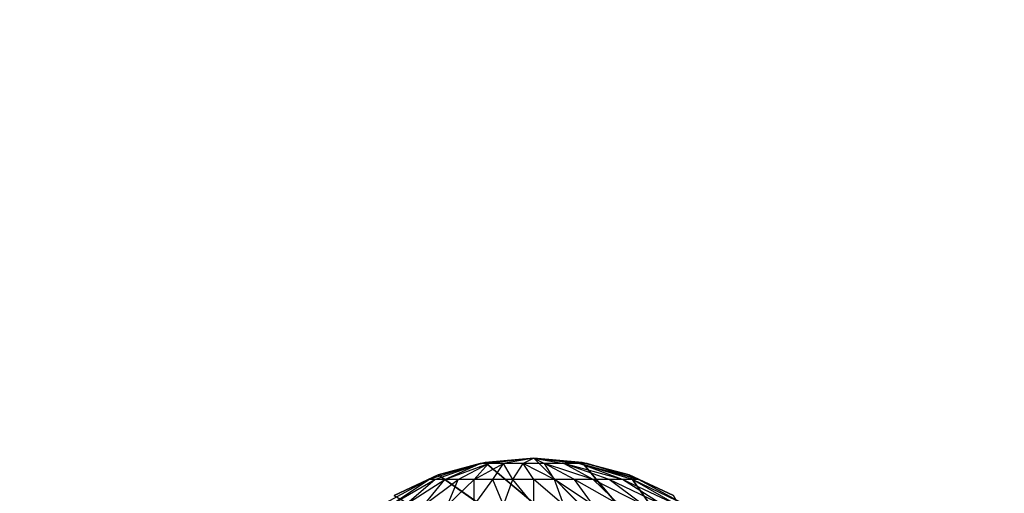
# Model space of a CAD drawing. Extents: x 226 to 378, y -30 to 313.
# Tile 98 of 256: x 285.43 to 287.67, y 51.69 to 52.77. Entities that reach past the tile are written whole.
import ezdxf

# ---------------------------------------------------------------- set-up
doc = ezdxf.new("R2010")
doc.units = 0
doc.header["$LTSCALE"] = 25.4
doc.layers.get('0').update_dxf_attribs({"color": 13, "linetype": 'CONTINUOUS'})
for name, color, linetype in [('_NCL1_5', 41, 'CONTINUOUS'), ('_NCL1_62', 7, 'CONTINUOUS'), ('_NCL1_64', 250, 'CONTINUOUS')]:
    doc.layers.add(name, color=color, linetype=linetype)

# ---------------------------------------------------------------- blocks, each defined once
blk = doc.blocks.new('EWON_2005CD_4005CD_COSY141')
at = {"layer": '_NCL1_5', "color": 0}
for p, q in [((91.2228, 261.0233, 297.18), (90.805, 261.62, 297.18)), ((91.2228, 261.0233, 297.18), (90.805, 261.62, 297.18)), ((91.3297, 260.9947, 297.18), (90.805, 261.62, 297.18)), ((91.3297, 260.9947, 297.18), (90.805, 261.62, 297.18)), ((91.44, 260.985, 297.18), (90.805, 261.62, 297.18)), ((91.44, 260.985, 297.18), (90.805, 261.62, 297.18)), ((91.5503, 260.9947, 297.18), (90.805, 261.62, 297.18)), ((91.5503, 260.9947, 297.18), (90.805, 261.62, 297.18)), ((91.6572, 261.0233, 297.18), (90.805, 261.62, 297.18)), ((91.6572, 261.0233, 297.18), (90.805, 261.62, 297.18)), ((91.094, 261.092, 309.3138), (91.2016, 261.0333, 309.2924)), ((91.094, 261.092, 309.3138), (91.2155, 261.0333, 309.338)), ((91.1141, 261.092, 309.38), (91.2155, 261.0333, 309.338)), ((91.1141, 261.092, 309.38), (91.2379, 261.0333, 309.38)), ((91.1467, 261.092, 309.441), (91.2379, 261.0333, 309.38)), ((91.1467, 261.092, 309.441), (91.2682, 261.0333, 309.4168)), ((91.1905, 261.092, 309.4945), (91.2682, 261.0333, 309.4168)), ((91.1905, 261.092, 309.4945), (91.305, 261.0333, 309.447)), ((91.244, 261.092, 309.5383), (91.305, 261.0333, 309.447)), ((91.244, 261.092, 309.5383), (91.347, 261.0333, 309.4695)), ((91.305, 261.092, 309.5709), (91.347, 261.0333, 309.4695)), ((91.305, 261.092, 309.5709), (91.3926, 261.0333, 309.4833)), ((91.3712, 261.092, 309.591), (91.3926, 261.0333, 309.4833)), ((91.3712, 261.092, 309.591), (91.44, 261.0333, 309.488)), ((91.44, 261.092, 309.5978), (91.44, 261.0333, 309.488)), ((91.44, 261.092, 309.5978), (91.4874, 261.0333, 309.4833)), ((91.5088, 261.092, 309.591), (91.4874, 261.0333, 309.4833)), ((91.5088, 261.092, 309.591), (91.533, 261.0333, 309.4695)), ((91.575, 261.092, 309.5709), (91.533, 261.0333, 309.4695)), ((91.575, 261.092, 309.5709), (91.575, 261.0333, 309.447)), ((91.636, 261.092, 309.5383), (91.575, 261.0333, 309.447)), ((91.636, 261.092, 309.5383), (91.6118, 261.0333, 309.4168)), ((91.6895, 261.092, 309.4945), (91.6118, 261.0333, 309.4168)), ((91.6895, 261.092, 309.4945), (91.642, 261.0333, 309.38)), ((91.7333, 261.092, 309.441), (91.642, 261.0333, 309.38)), ((91.7333, 261.092, 309.441), (91.6645, 261.0333, 309.338)), ((91.7659, 261.092, 309.38), (91.6645, 261.0333, 309.338)), ((91.6783, 261.0333, 309.2924), (91.786, 261.092, 309.3138)), ((91.7659, 261.092, 309.38), (91.6783, 261.0333, 309.2924)), ((91.1225, 261.0701, 309.245), (91.2016, 261.0333, 309.2924)), ((91.2228, 261.0233, 297.18), (91.1225, 261.0701, 297.18)), ((91.1225, 261.0701, 297.18), (91.2228, 261.0233, 309.245)), ((91.1225, 261.0701, 297.18), (91.2228, 261.0233, 309.245)), ((91.1225, 261.0701, 309.245), (91.2228, 261.0233, 309.245)), ((91.2228, 261.0233, 297.18), (91.1225, 261.0701, 297.18)), ((91.7575, 261.0701, 309.245), (91.6572, 261.0233, 297.18)), ((91.6572, 261.0233, 309.245), (91.7575, 261.0701, 309.245)), ((91.7575, 261.0701, 297.18), (91.6572, 261.0233, 297.18)), ((91.7575, 261.0701, 309.245), (91.6572, 261.0233, 297.18)), ((91.7575, 261.0701, 297.18), (91.6572, 261.0233, 297.18)), ((91.6783, 261.0333, 309.2924), (91.7575, 261.0701, 309.245)), ((91.2228, 261.0233, 309.245), (91.2016, 261.0333, 309.2924)), ((91.2016, 261.0333, 309.2924), (91.3185, 260.9972, 309.2692)), ((91.2016, 261.0333, 309.2924), (91.337, 260.9972, 309.3138)), ((91.2016, 261.0333, 309.2924), (91.2155, 261.0333, 309.338)), ((91.2155, 261.0333, 309.338), (91.337, 260.9972, 309.3138)), ((91.2155, 261.0333, 309.338), (91.2379, 261.0333, 309.38)), ((91.2379, 261.0333, 309.38), (91.337, 260.9972, 309.3138)), ((91.2379, 261.0333, 309.38), (91.3712, 260.9972, 309.348)), ((91.2379, 261.0333, 309.38), (91.2682, 261.0333, 309.4168)), ((91.2682, 261.0333, 309.4168), (91.3712, 260.9972, 309.348)), ((91.2682, 261.0333, 309.4168), (91.305, 261.0333, 309.447)), ((91.305, 261.0333, 309.447), (91.3712, 260.9972, 309.348)), ((91.305, 261.0333, 309.447), (91.4158, 260.9972, 309.3665)), ((91.305, 261.0333, 309.447), (91.347, 261.0333, 309.4695)), ((91.347, 261.0333, 309.4695), (91.4158, 260.9972, 309.3665)), ((91.347, 261.0333, 309.4695), (91.3926, 261.0333, 309.4833)), ((91.3926, 261.0333, 309.4833), (91.4158, 260.9972, 309.3665)), ((91.3926, 261.0333, 309.4833), (91.4642, 260.9972, 309.3665)), ((91.3926, 261.0333, 309.4833), (91.44, 261.0333, 309.488)), ((91.44, 261.0333, 309.488), (91.4642, 260.9972, 309.3665)), ((91.44, 261.0333, 309.488), (91.4874, 261.0333, 309.4833)), ((91.4874, 261.0333, 309.4833), (91.4642, 260.9972, 309.3665)), ((91.4874, 261.0333, 309.4833), (91.5088, 260.9972, 309.348)), ((91.4874, 261.0333, 309.4833), (91.533, 261.0333, 309.4695)), ((91.533, 261.0333, 309.4695), (91.5088, 260.9972, 309.348)), ((91.575, 261.0333, 309.447), (91.5088, 260.9972, 309.348)), ((91.533, 261.0333, 309.4695), (91.575, 261.0333, 309.447)), ((91.575, 261.0333, 309.447), (91.543, 260.9972, 309.3138)), ((91.6118, 261.0333, 309.4168), (91.543, 260.9972, 309.3138)), ((91.642, 261.0333, 309.38), (91.543, 260.9972, 309.3138)), ((91.5615, 260.9972, 309.2692), (91.6783, 261.0333, 309.2924)), ((91.642, 261.0333, 309.38), (91.5615, 260.9972, 309.2692)), ((91.6645, 261.0333, 309.338), (91.5615, 260.9972, 309.2692)), ((91.575, 261.0333, 309.447), (91.6118, 261.0333, 309.4168)), ((91.6118, 261.0333, 309.4168), (91.642, 261.0333, 309.38)), ((91.642, 261.0333, 309.38), (91.6645, 261.0333, 309.338)), ((91.6572, 261.0233, 309.245), (91.6783, 261.0333, 309.2924)), ((91.6645, 261.0333, 309.338), (91.6783, 261.0333, 309.2924)), ((91.3185, 260.9972, 309.2692), (91.2228, 261.0233, 309.245)), ((91.3297, 260.9947, 309.245), (91.2228, 261.0233, 297.18)), ((91.2228, 261.0233, 297.18), (91.2228, 261.0233, 309.245)), ((91.2228, 261.0233, 309.245), (91.3297, 260.9947, 309.245)), ((91.3297, 260.9947, 297.18), (91.2228, 261.0233, 297.18)), ((91.3297, 260.9947, 309.245), (91.2228, 261.0233, 297.18)), ((91.2228, 261.0233, 297.18), (91.2228, 261.0233, 309.245)), ((91.3297, 260.9947, 297.18), (91.2228, 261.0233, 297.18)), ((91.6572, 261.0233, 297.18), (91.5503, 260.9947, 297.18)), ((91.5503, 260.9947, 297.18), (91.6572, 261.0233, 309.245)), ((91.5503, 260.9947, 297.18), (91.6572, 261.0233, 309.245)), ((91.5503, 260.9947, 309.245), (91.6572, 261.0233, 309.245)), ((91.6572, 261.0233, 297.18), (91.5503, 260.9947, 297.18)), ((91.5615, 260.9972, 309.2692), (91.6572, 261.0233, 309.245)), ((91.6572, 261.0233, 297.18), (91.6572, 261.0233, 309.245)), ((91.6572, 261.0233, 297.18), (91.6572, 261.0233, 309.245)), ((91.3297, 260.9947, 309.245), (91.3185, 260.9972, 309.2692)), ((91.3185, 260.9972, 309.2692), (91.44, 260.985, 309.245)), ((91.3185, 260.9972, 309.2692), (91.337, 260.9972, 309.3138)), ((91.44, 260.985, 297.18), (91.3297, 260.9947, 297.18)), ((91.3297, 260.9947, 297.18), (91.44, 260.985, 309.245)), ((91.3297, 260.9947, 309.245), (91.3297, 260.9947, 297.18)), ((91.3297, 260.9947, 297.18), (91.44, 260.985, 309.245)), ((91.3297, 260.9947, 309.245), (91.3297, 260.9947, 297.18)), ((91.3297, 260.9947, 309.245), (91.44, 260.985, 309.245)), ((91.44, 260.985, 297.18), (91.3297, 260.9947, 297.18)), ((91.44, 260.985, 309.245), (91.337, 260.9972, 309.3138)), ((91.337, 260.9972, 309.3138), (91.3712, 260.9972, 309.348)), ((91.44, 260.985, 309.245), (91.3712, 260.9972, 309.348)), ((91.3712, 260.9972, 309.348), (91.4158, 260.9972, 309.3665)), ((91.44, 260.985, 309.245), (91.4158, 260.9972, 309.3665)), ((91.4158, 260.9972, 309.3665), (91.4642, 260.9972, 309.3665)), ((91.44, 260.985, 309.245), (91.5615, 260.9972, 309.2692)), ((91.44, 260.985, 309.245), (91.543, 260.9972, 309.3138)), ((91.44, 260.985, 309.245), (91.5088, 260.9972, 309.348)), ((91.44, 260.985, 309.245), (91.4642, 260.9972, 309.3665)), ((91.5503, 260.9947, 309.245), (91.44, 260.985, 297.18)), ((91.44, 260.985, 309.245), (91.5503, 260.9947, 309.245)), ((91.5503, 260.9947, 297.18), (91.44, 260.985, 297.18)), ((91.5503, 260.9947, 309.245), (91.44, 260.985, 297.18)), ((91.5503, 260.9947, 297.18), (91.44, 260.985, 297.18)), ((91.4642, 260.9972, 309.3665), (91.5088, 260.9972, 309.348)), ((91.5088, 260.9972, 309.348), (91.543, 260.9972, 309.3138)), ((91.543, 260.9972, 309.3138), (91.5615, 260.9972, 309.2692)), ((91.5615, 260.9972, 309.2692), (91.5503, 260.9947, 309.245)), ((91.5503, 260.9947, 309.245), (91.5503, 260.9947, 297.18)), ((91.5503, 260.9947, 309.245), (91.5503, 260.9947, 297.18)), ((91.44, 260.985, 297.18), (91.44, 260.985, 309.245)), ((91.44, 260.985, 297.18), (91.44, 260.985, 309.245))]:
    blk.add_line(p, q, dxfattribs=at)
at = {"color": 7}
mesh = blk.add_polyface(dxfattribs=at)
corners = [(105.41, 276.8913, 297.18), (83.82, 279.4295, 297.18), (83.82, 241.2705, 297.18)]
mesh.append_faces([[corners[k] for k in face] for face in [(0, 1, 2)]], dxfattribs={"color": 7})
mesh = blk.add_polyface(dxfattribs=at)
corners = [(104.14, 276.8913, 298.45), (85.09, 241.2705, 298.45), (85.09, 279.4295, 298.45)]
mesh.append_faces([[corners[k] for k in face] for face in [(0, 1, 2)]], dxfattribs={"color": 7})
mesh = blk.add_polyface(dxfattribs=at)
corners = [(105.41, 276.8913, 297.18), (83.82, 241.2705, 297.18), (105.41, 243.8087, 297.18)]
mesh.append_faces([[corners[k] for k in face] for face in [(0, 1, 2)]], dxfattribs={"color": 7})
mesh = blk.add_polyface(dxfattribs=at)
corners = [(104.14, 243.8087, 298.45), (85.09, 241.2705, 298.45), (104.14, 276.8913, 298.45)]
mesh.append_faces([[corners[k] for k in face] for face in [(0, 1, 2)]], dxfattribs={"color": 7})
at = {"layer": '_NCL1_5', "color": 41}
mesh = blk.add_polyface(dxfattribs=at)
corners = [(91.2228, 261.0233, 297.18), (90.805, 261.62, 297.18), (91.1225, 261.0701, 297.18)]
mesh.append_faces([[corners[k] for k in face] for face in [(0, 1, 2)]], dxfattribs={"color": 41})
mesh = blk.add_polyface(dxfattribs=at)
corners = [(91.3297, 260.9947, 297.18), (90.805, 261.62, 297.18), (91.2228, 261.0233, 297.18)]
mesh.append_faces([[corners[k] for k in face] for face in [(0, 1, 2)]], dxfattribs={"color": 41})
mesh = blk.add_polyface(dxfattribs=at)
corners = [(91.44, 260.985, 297.18), (90.805, 261.62, 297.18), (91.3297, 260.9947, 297.18)]
mesh.append_faces([[corners[k] for k in face] for face in [(0, 1, 2)]], dxfattribs={"color": 41})
mesh = blk.add_polyface(dxfattribs=at)
corners = [(91.5503, 260.9947, 297.18), (90.805, 261.62, 297.18), (91.44, 260.985, 297.18)]
mesh.append_faces([[corners[k] for k in face] for face in [(0, 1, 2)]], dxfattribs={"color": 41})
mesh = blk.add_polyface(dxfattribs=at)
corners = [(91.6572, 261.0233, 297.18), (90.805, 261.62, 297.18), (91.5503, 260.9947, 297.18)]
mesh.append_faces([[corners[k] for k in face] for face in [(0, 1, 2)]], dxfattribs={"color": 41})
mesh = blk.add_polyface(dxfattribs=at)
corners = [(91.7575, 261.0701, 297.18), (90.805, 261.62, 297.18), (91.6572, 261.0233, 297.18)]
mesh.append_faces([[corners[k] for k in face] for face in [(0, 1, 2)]], dxfattribs={"color": 41})
mesh = blk.add_polyface(dxfattribs=at)
corners = [(91.2228, 261.0233, 309.245), (91.2228, 261.0233, 297.18), (91.1225, 261.0701, 297.18)]
mesh.append_faces([[corners[k] for k in face] for face in [(0, 1, 2)]], dxfattribs={"color": 41})
mesh = blk.add_polyface(dxfattribs=at)
corners = [(91.2228, 261.0233, 309.245), (91.1225, 261.0701, 297.18), (91.1225, 261.0701, 309.245)]
mesh.append_faces([[corners[k] for k in face] for face in [(0, 1, 2)]], dxfattribs={"color": 41})
mesh = blk.add_polyface(dxfattribs=at)
corners = [(91.7575, 261.0701, 309.245), (91.6572, 261.0233, 297.18), (91.6572, 261.0233, 309.245)]
mesh.append_faces([[corners[k] for k in face] for face in [(0, 1, 2)]], dxfattribs={"color": 41})
mesh = blk.add_polyface(dxfattribs=at)
corners = [(91.7575, 261.0701, 309.245), (91.7575, 261.0701, 297.18), (91.6572, 261.0233, 297.18)]
mesh.append_faces([[corners[k] for k in face] for face in [(0, 1, 2)]], dxfattribs={"color": 41})
mesh = blk.add_polyface(dxfattribs=at)
corners = [(91.3297, 260.9947, 309.245), (91.2228, 261.0233, 297.18), (91.2228, 261.0233, 309.245)]
mesh.append_faces([[corners[k] for k in face] for face in [(0, 1, 2)]], dxfattribs={"color": 41})
mesh = blk.add_polyface(dxfattribs=at)
corners = [(91.3297, 260.9947, 309.245), (91.3297, 260.9947, 297.18), (91.2228, 261.0233, 297.18)]
mesh.append_faces([[corners[k] for k in face] for face in [(0, 1, 2)]], dxfattribs={"color": 41})
mesh = blk.add_polyface(dxfattribs=at)
corners = [(91.6572, 261.0233, 309.245), (91.6572, 261.0233, 297.18), (91.5503, 260.9947, 297.18)]
mesh.append_faces([[corners[k] for k in face] for face in [(0, 1, 2)]], dxfattribs={"color": 41})
mesh = blk.add_polyface(dxfattribs=at)
corners = [(91.6572, 261.0233, 309.245), (91.5503, 260.9947, 297.18), (91.5503, 260.9947, 309.245)]
mesh.append_faces([[corners[k] for k in face] for face in [(0, 1, 2)]], dxfattribs={"color": 41})
mesh = blk.add_polyface(dxfattribs=at)
corners = [(91.44, 260.985, 309.245), (91.44, 260.985, 297.18), (91.3297, 260.9947, 297.18)]
mesh.append_faces([[corners[k] for k in face] for face in [(0, 1, 2)]], dxfattribs={"color": 41})
mesh = blk.add_polyface(dxfattribs=at)
corners = [(91.44, 260.985, 309.245), (91.3297, 260.9947, 297.18), (91.3297, 260.9947, 309.245)]
mesh.append_faces([[corners[k] for k in face] for face in [(0, 1, 2)]], dxfattribs={"color": 41})
mesh = blk.add_polyface(dxfattribs=at)
corners = [(91.5503, 260.9947, 309.245), (91.44, 260.985, 297.18), (91.44, 260.985, 309.245)]
mesh.append_faces([[corners[k] for k in face] for face in [(0, 1, 2)]], dxfattribs={"color": 41})
mesh = blk.add_polyface(dxfattribs=at)
corners = [(91.5503, 260.9947, 309.245), (91.5503, 260.9947, 297.18), (91.44, 260.985, 297.18)]
mesh.append_faces([[corners[k] for k in face] for face in [(0, 1, 2)]], dxfattribs={"color": 41})
at = {"layer": '_NCL1_62', "color": 7}
mesh = blk.add_polyface(dxfattribs=at)
corners = [(119.38, 342.9, 27.94), (45.72, 248.92, 27.94), (119.38, 151.13, 27.94)]
mesh.append_faces([[corners[k] for k in face] for face in [(0, 1, 2)]], dxfattribs={"color": 7})
mesh = blk.add_polyface(dxfattribs=at)
corners = [(119.38, 342.9, 27.94), (45.72, 254, 27.94), (45.72, 248.92, 27.94)]
mesh.append_faces([[corners[k] for k in face] for face in [(0, 1, 2)]], dxfattribs={"color": 7})
mesh = blk.add_polyface(dxfattribs=at)
corners = [(119.38, 342.9, 27.94), (45.72, 261.62, 27.94), (45.72, 254, 27.94)]
mesh.append_faces([[corners[k] for k in face] for face in [(0, 1, 2)]], dxfattribs={"color": 7})
at = {"layer": '_NCL1_64', "color": 250}
mesh = blk.add_polyface(dxfattribs=at)
corners = [(92.5265, 229.3601, 297.18), (80.6445, 211.2647, 297.18), (83.82, 303.53, 297.18)]
mesh.append_faces([[corners[k] for k in face] for face in [(0, 1, 2)]], dxfattribs={"color": 250})
mesh = blk.add_polyface(dxfattribs=at)
corners = [(92.6902, 229.7113, 297.18), (92.5265, 229.3601, 297.18), (83.82, 303.53, 297.18)]
mesh.append_faces([[corners[k] for k in face] for face in [(0, 1, 2)]], dxfattribs={"color": 250})
mesh = blk.add_polyface(dxfattribs=at)
corners = [(92.6902, 229.7113, 297.18), (83.82, 303.53, 297.18), (92.6902, 290.9887, 297.18)]
mesh.append_faces([[corners[k] for k in face] for face in [(0, 1, 2)]], dxfattribs={"color": 250})

msp = doc.modelspace()

# ---------------------------------------------------------------- block references
at = {"color": 0, "rotation": 179.9999999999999}
msp.add_blockref('EWON_2005CD_4005CD_COSY141', (378.0374, 312.7553), dxfattribs=at)

doc.saveas('drawing.dxf')
